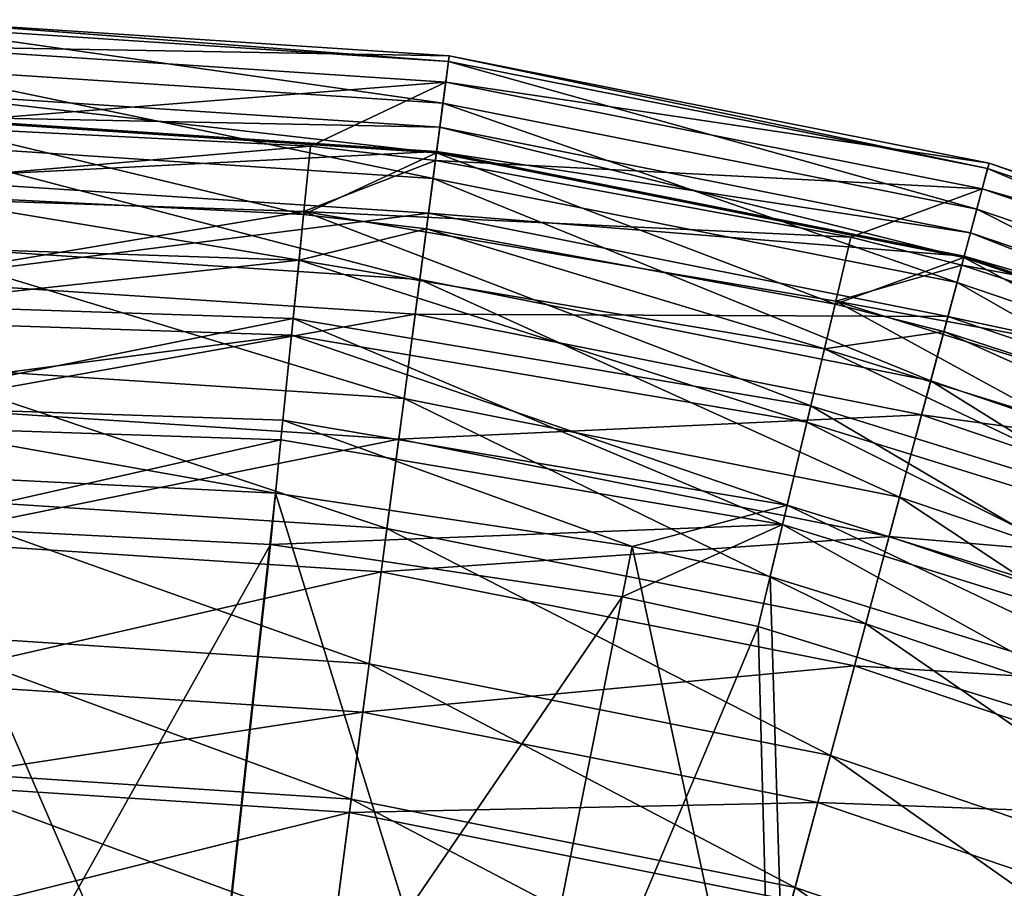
# Model space of a CAD drawing. Header units: millimetres. Extents: x 2 to 352, y 2 to 352.
# Tile 87 of 93: x 182 to 223, y 316 to 352. Entities that reach past the tile are written whole.
import ezdxf

# ---------------------------------------------------------------- set-up
doc = ezdxf.new("R2010")
doc.units = ezdxf.units.MM
doc.header["$LTSCALE"] = 25.4
doc.layers.get('0').update_dxf_attribs({"true_color": 0xff5454})

# ---------------------------------------------------------------- blocks, each defined once
blk = doc.blocks.new('FLOWERPOT-M-9712.STL')
at = {"color": 7, "true_color": 0xffffff}
mesh = blk.add_polyface(dxfattribs=at)
corners = [(176.75, 351.75, 665), (199.561, 350.014, 592.602), (176.75, 351.51, 592.602), (199.592, 350.253, 665)]
mesh.append_faces([[corners[k] for k in face] for face in [(0, 1, 2), (1, 0, 3)]], dxfattribs={"vtx0": -1, "color": 7})
mesh = blk.add_polyface(dxfattribs=at)
corners = [(176.75, 350.643, 679.203), (199.592, 350.253, 665), (176.75, 351.75, 665), (199.448, 349.155, 679.203)]
mesh.append_faces([[corners[k] for k in face] for face in [(0, 1, 2), (1, 0, 3)]], dxfattribs={"vtx0": -1, "color": 7})
mesh = blk.add_polyface(dxfattribs=at)
corners = [(176.75, 351.51, 592.602), (199.333, 348.284, 464.365), (176.75, 349.765, 464.365), (199.561, 350.014, 592.602)]
mesh.append_faces([[corners[k] for k in face] for face in [(0, 1, 2), (1, 0, 3)]], dxfattribs={"vtx0": -1, "color": 7})
mesh = blk.add_polyface(dxfattribs=at)
corners = [(176.75, 347.348, 693.062), (199.448, 349.155, 679.203), (176.75, 350.643, 679.203)]
mesh.append_faces([[corners[k] for k in face] for face in [(0, 1, 2)]], dxfattribs={"color": 7})
mesh = blk.add_polyface(dxfattribs=at)
corners = [(199.448, 349.155, 679.203), (222.043, 345.787, 665), (199.592, 350.253, 665), (221.757, 344.717, 679.203)]
mesh.append_faces([[corners[k] for k in face] for face in [(0, 1, 2), (1, 0, 3)]], dxfattribs={"vtx0": -1, "color": 7})
mesh = blk.add_polyface(dxfattribs=at)
corners = [(199.592, 350.253, 665), (221.981, 345.555, 592.602), (199.561, 350.014, 592.602), (222.043, 345.787, 665)]
mesh.append_faces([[corners[k] for k in face] for face in [(0, 1, 2), (1, 0, 3)]], dxfattribs={"vtx0": -1, "color": 7})
mesh = blk.add_polyface(dxfattribs=at)
corners = [(176.75, 349.765, 464.365), (198.921, 345.152, 354.67), (176.75, 346.606, 354.67), (199.333, 348.284, 464.365)]
mesh.append_faces([[corners[k] for k in face] for face in [(0, 1, 2), (1, 0, 3)]], dxfattribs={"vtx0": -1, "color": 7})
mesh = blk.add_polyface(dxfattribs=at)
corners = [(199.561, 350.014, 592.602), (221.529, 343.869, 464.365), (199.333, 348.284, 464.365), (221.981, 345.555, 592.602)]
mesh.append_faces([[corners[k] for k in face] for face in [(0, 1, 2), (1, 0, 3)]], dxfattribs={"vtx0": -1, "color": 7})
mesh = blk.add_polyface(dxfattribs=at)
corners = [(193.826, 346.491, 693.062), (199.448, 349.155, 679.203), (176.75, 347.348, 693.062)]
mesh.append_faces([[corners[k] for k in face] for face in [(0, 1, 2)]], dxfattribs={"color": 7})
mesh = blk.add_polyface(dxfattribs=at)
corners = [(199.017, 345.888, 693.062), (199.448, 349.155, 679.203), (193.826, 346.491, 693.062)]
mesh.append_faces([[corners[k] for k in face] for face in [(0, 1, 2)]], dxfattribs={"color": 7})
mesh = blk.add_polyface(dxfattribs=at)
corners = [(199.017, 345.888, 693.062), (221.757, 344.717, 679.203), (199.448, 349.155, 679.203)]
mesh.append_faces([[corners[k] for k in face] for face in [(0, 1, 2)]], dxfattribs={"color": 7})
at = {"color": 0}
mesh = blk.add_polyface(dxfattribs=at)
corners = [(199.061, 346.217, 678.738), (176.75, 348.75, 665), (199.201, 347.279, 665), (176.75, 347.679, 678.738)]
mesh.append_faces([[corners[k] for k in face] for face in [(0, 1, 2), (1, 0, 3)]], dxfattribs={"vtx0": -1, "color": 0})
mesh = blk.add_polyface(dxfattribs=at)
corners = [(199.201, 347.279, 665), (176.75, 347.737, 519.272), (199.068, 346.274, 519.272), (176.75, 348.75, 665)]
mesh.append_faces([[corners[k] for k in face] for face in [(0, 1, 2), (1, 0, 3)]], dxfattribs={"vtx0": -1, "color": 0})
at = {"color": 7, "true_color": 0xffffff}
mesh = blk.add_polyface(dxfattribs=at)
corners = [(199.333, 348.284, 464.365), (220.712, 340.818, 354.67), (198.921, 345.152, 354.67), (221.529, 343.869, 464.365)]
mesh.append_faces([[corners[k] for k in face] for face in [(0, 1, 2), (1, 0, 3)]], dxfattribs={"vtx0": -1, "color": 7})
at = {"color": 0}
mesh = blk.add_polyface(dxfattribs=at)
corners = [(199.068, 346.274, 519.272), (176.75, 345.138, 400.342), (198.729, 343.697, 400.342), (176.75, 347.737, 519.272)]
mesh.append_faces([[corners[k] for k in face] for face in [(0, 1, 2), (1, 0, 3)]], dxfattribs={"vtx0": -1, "color": 0})
mesh = blk.add_polyface(dxfattribs=at)
corners = [(176.75, 344.492, 692.144), (176.75, 347.679, 678.738), (193.54, 343.649, 692.144)]
mesh.append_faces([[corners[k] for k in face] for face in [(0, 1, 2)]], dxfattribs={"color": 0})
mesh = blk.add_polyface(dxfattribs=at)
corners = [(193.54, 343.649, 692.144), (176.75, 347.679, 678.738), (199.061, 346.217, 678.738)]
mesh.append_faces([[corners[k] for k in face] for face in [(0, 1, 2)]], dxfattribs={"color": 0})
at = {"color": 7, "true_color": 0xffffff}
mesh = blk.add_polyface(dxfattribs=at)
corners = [(171.141, 344.525, 697.341), (193.826, 346.491, 693.062), (176.75, 347.348, 693.062)]
mesh.append_faces([[corners[k] for k in face] for face in [(0, 1, 2)]], dxfattribs={"color": 7})
at = {"color": 0}
mesh = blk.add_polyface(dxfattribs=at)
corners = [(220.99, 341.855, 678.738), (199.201, 347.279, 665), (221.267, 342.889, 665), (199.061, 346.217, 678.738)]
mesh.append_faces([[corners[k] for k in face] for face in [(0, 1, 2), (1, 0, 3)]], dxfattribs={"vtx0": -1, "color": 0})
mesh = blk.add_polyface(dxfattribs=at)
corners = [(221.267, 342.889, 665), (199.068, 346.274, 519.272), (221.005, 341.91, 519.272), (199.201, 347.279, 665)]
mesh.append_faces([[corners[k] for k in face] for face in [(0, 1, 2), (1, 0, 3)]], dxfattribs={"vtx0": -1, "color": 0})
at = {"color": 7, "true_color": 0xffffff}
mesh = blk.add_polyface(dxfattribs=at)
corners = [(193.553, 343.775, 697.341), (193.826, 346.491, 693.062), (171.141, 344.525, 697.341)]
mesh.append_faces([[corners[k] for k in face] for face in [(0, 1, 2)]], dxfattribs={"color": 7})
mesh = blk.add_polyface(dxfattribs=at)
corners = [(176.75, 346.606, 354.67), (198.367, 340.951, 263.353), (176.75, 342.368, 263.353), (198.921, 345.152, 354.67)]
mesh.append_faces([[corners[k] for k in face] for face in [(0, 1, 2), (1, 0, 3)]], dxfattribs={"vtx0": -1, "color": 7})
mesh = blk.add_polyface(dxfattribs=at)
corners = [(193.553, 343.775, 697.341), (199.017, 345.888, 693.062), (193.826, 346.491, 693.062)]
mesh.append_faces([[corners[k] for k in face] for face in [(0, 1, 2)]], dxfattribs={"color": 7})
at = {"color": 0}
mesh = blk.add_polyface(dxfattribs=at)
corners = [(193.54, 343.649, 692.144), (199.061, 346.217, 678.738), (198.645, 343.057, 692.144)]
mesh.append_faces([[corners[k] for k in face] for face in [(0, 1, 2)]], dxfattribs={"color": 0})
mesh = blk.add_polyface(dxfattribs=at)
corners = [(198.645, 343.057, 692.144), (199.061, 346.217, 678.738), (215.636, 339.922, 692.144)]
mesh.append_faces([[corners[k] for k in face] for face in [(0, 1, 2)]], dxfattribs={"color": 0})
mesh = blk.add_polyface(dxfattribs=at)
corners = [(221.005, 341.91, 519.272), (198.729, 343.697, 400.342), (220.332, 339.4, 400.342), (199.068, 346.274, 519.272)]
mesh.append_faces([[corners[k] for k in face] for face in [(0, 1, 2), (1, 0, 3)]], dxfattribs={"vtx0": -1, "color": 0})
mesh = blk.add_polyface(dxfattribs=at)
corners = [(215.636, 339.922, 692.144), (199.061, 346.217, 678.738), (220.99, 341.855, 678.738)]
mesh.append_faces([[corners[k] for k in face] for face in [(0, 1, 2)]], dxfattribs={"color": 0})
at = {"color": 7, "true_color": 0xffffff}
mesh = blk.add_polyface(dxfattribs=at)
corners = [(193.553, 343.775, 697.341), (216.298, 342.7, 693.062), (199.017, 345.888, 693.062)]
mesh.append_faces([[corners[k] for k in face] for face in [(0, 1, 2)]], dxfattribs={"color": 7})
mesh = blk.add_polyface(dxfattribs=at)
corners = [(216.298, 342.7, 693.062), (221.757, 344.717, 679.203), (199.017, 345.888, 693.062)]
mesh.append_faces([[corners[k] for k in face] for face in [(0, 1, 2)]], dxfattribs={"color": 7})
mesh = blk.add_polyface(dxfattribs=at)
corners = [(221.981, 345.555, 592.602), (242.96, 336.595, 464.365), (221.529, 343.869, 464.365), (243.628, 338.207, 592.602)]
mesh.append_faces([[corners[k] for k in face] for face in [(0, 1, 2), (1, 0, 3)]], dxfattribs={"vtx0": -1, "color": 7})
mesh = blk.add_polyface(dxfattribs=at)
corners = [(221.757, 344.717, 679.203), (243.72, 338.429, 665), (222.043, 345.787, 665), (243.296, 337.406, 679.203)]
mesh.append_faces([[corners[k] for k in face] for face in [(0, 1, 2), (1, 0, 3)]], dxfattribs={"vtx0": -1, "color": 7})
mesh = blk.add_polyface(dxfattribs=at)
corners = [(222.043, 345.787, 665), (243.628, 338.207, 592.602), (221.981, 345.555, 592.602), (243.72, 338.429, 665)]
mesh.append_faces([[corners[k] for k in face] for face in [(0, 1, 2), (1, 0, 3)]], dxfattribs={"vtx0": -1, "color": 7})
at = {"color": 0}
mesh = blk.add_polyface(dxfattribs=at)
corners = [(198.729, 343.697, 400.342), (176.75, 340.904, 292.362), (198.176, 339.5, 292.362), (176.75, 345.138, 400.342)]
mesh.append_faces([[corners[k] for k in face] for face in [(0, 1, 2), (1, 0, 3)]], dxfattribs={"vtx0": -1, "color": 0})
at = {"color": 7, "true_color": 0xffffff}
mesh = blk.add_polyface(dxfattribs=at)
corners = [(198.921, 345.152, 354.67), (219.615, 336.724, 263.353), (198.367, 340.951, 263.353), (220.712, 340.818, 354.67)]
mesh.append_faces([[corners[k] for k in face] for face in [(0, 1, 2), (1, 0, 3)]], dxfattribs={"vtx0": -1, "color": 7})
mesh = blk.add_polyface(dxfattribs=at)
corners = [(171.29, 340.049, 699.729), (193.553, 343.775, 697.341), (171.141, 344.525, 697.341), (193.105, 339.32, 699.729)]
mesh.append_faces([[corners[k] for k in face] for face in [(0, 1, 2), (1, 0, 3)]], dxfattribs={"vtx0": -1, "color": 7})
at = {"color": 0}
mesh = blk.add_polyface(dxfattribs=at)
corners = [(171.209, 342.489, 695.139), (176.75, 344.492, 692.144), (193.349, 341.749, 695.139)]
mesh.append_faces([[corners[k] for k in face] for face in [(0, 1, 2)]], dxfattribs={"color": 0})
mesh = blk.add_polyface(dxfattribs=at)
corners = [(193.349, 341.749, 695.139), (176.75, 344.492, 692.144), (193.54, 343.649, 692.144)]
mesh.append_faces([[corners[k] for k in face] for face in [(0, 1, 2)]], dxfattribs={"color": 0})
at = {"color": 7, "true_color": 0xffffff}
mesh = blk.add_polyface(dxfattribs=at)
corners = [(220.904, 341.535, 693.062), (221.757, 344.717, 679.203), (216.298, 342.7, 693.062)]
mesh.append_faces([[corners[k] for k in face] for face in [(0, 1, 2)]], dxfattribs={"color": 7})
mesh = blk.add_polyface(dxfattribs=at)
corners = [(220.904, 341.535, 693.062), (243.296, 337.406, 679.203), (221.757, 344.717, 679.203)]
mesh.append_faces([[corners[k] for k in face] for face in [(0, 1, 2)]], dxfattribs={"color": 7})
mesh = blk.add_polyface(dxfattribs=at)
corners = [(214.627, 335.689, 699.729), (193.553, 343.775, 697.341), (193.105, 339.32, 699.729), (215.665, 340.045, 697.341)]
mesh.append_faces([[corners[k] for k in face] for face in [(0, 1, 2), (1, 0, 3)]], dxfattribs={"vtx0": -1, "color": 7})
at = {"color": 0}
mesh = blk.add_polyface(dxfattribs=at)
corners = [(193.349, 341.749, 695.139), (193.54, 343.649, 692.144), (198.645, 343.057, 692.144)]
mesh.append_faces([[corners[k] for k in face] for face in [(0, 1, 2)]], dxfattribs={"color": 0})
at = {"color": 7, "true_color": 0xffffff}
mesh = blk.add_polyface(dxfattribs=at)
corners = [(215.665, 340.045, 697.341), (216.298, 342.7, 693.062), (193.553, 343.775, 697.341)]
mesh.append_faces([[corners[k] for k in face] for face in [(0, 1, 2)]], dxfattribs={"color": 7})
at = {"color": 0}
mesh = blk.add_polyface(dxfattribs=at)
corners = [(220.332, 339.4, 400.342), (198.176, 339.5, 292.362), (219.236, 335.31, 292.362), (198.729, 343.697, 400.342)]
mesh.append_faces([[corners[k] for k in face] for face in [(0, 1, 2), (1, 0, 3)]], dxfattribs={"vtx0": -1, "color": 0})
at = {"color": 7, "true_color": 0xffffff}
mesh = blk.add_polyface(dxfattribs=at)
corners = [(221.529, 343.869, 464.365), (241.751, 333.676, 354.67), (220.712, 340.818, 354.67), (242.96, 336.595, 464.365)]
mesh.append_faces([[corners[k] for k in face] for face in [(0, 1, 2), (1, 0, 3)]], dxfattribs={"vtx0": -1, "color": 7})
at = {"color": 0}
mesh = blk.add_polyface(dxfattribs=at)
corners = [(193.349, 341.749, 695.139), (198.645, 343.057, 692.144), (215.193, 338.064, 695.139)]
mesh.append_faces([[corners[k] for k in face] for face in [(0, 1, 2)]], dxfattribs={"color": 0})
mesh = blk.add_polyface(dxfattribs=at)
corners = [(215.193, 338.064, 695.139), (198.645, 343.057, 692.144), (215.636, 339.922, 692.144)]
mesh.append_faces([[corners[k] for k in face] for face in [(0, 1, 2)]], dxfattribs={"color": 0})
at = {"color": 7, "true_color": 0xffffff}
mesh = blk.add_polyface(dxfattribs=at)
corners = [(215.665, 340.045, 697.341), (220.904, 341.535, 693.062), (216.298, 342.7, 693.062)]
mesh.append_faces([[corners[k] for k in face] for face in [(0, 1, 2)]], dxfattribs={"color": 7})
at = {"color": 0}
mesh = blk.add_polyface(dxfattribs=at)
corners = [(242.162, 334.668, 678.738), (221.267, 342.889, 665), (242.572, 335.657, 665), (220.99, 341.855, 678.738)]
mesh.append_faces([[corners[k] for k in face] for face in [(0, 1, 2), (1, 0, 3)]], dxfattribs={"vtx0": -1, "color": 0})
mesh = blk.add_polyface(dxfattribs=at)
corners = [(242.572, 335.657, 665), (221.005, 341.91, 519.272), (242.184, 334.721, 519.272), (221.267, 342.889, 665)]
mesh.append_faces([[corners[k] for k in face] for face in [(0, 1, 2), (1, 0, 3)]], dxfattribs={"vtx0": -1, "color": 0})
mesh = blk.add_polyface(dxfattribs=at)
corners = [(193.349, 341.749, 695.139), (171.313, 339.356, 696.81), (171.209, 342.489, 695.139), (193.035, 338.629, 696.81)]
mesh.append_faces([[corners[k] for k in face] for face in [(0, 1, 2), (1, 0, 3)]], dxfattribs={"vtx0": -1, "color": 0})
at = {"color": 7, "true_color": 0xffffff}
mesh = blk.add_polyface(dxfattribs=at)
corners = [(176.75, 342.368, 263.353), (197.715, 335.998, 189.302), (176.75, 337.372, 189.302), (198.367, 340.951, 263.353)]
mesh.append_faces([[corners[k] for k in face] for face in [(0, 1, 2), (1, 0, 3)]], dxfattribs={"vtx0": -1, "color": 7})
at = {"color": 0}
mesh = blk.add_polyface(dxfattribs=at)
corners = [(242.184, 334.721, 519.272), (220.332, 339.4, 400.342), (241.189, 332.32, 400.342), (221.005, 341.91, 519.272)]
mesh.append_faces([[corners[k] for k in face] for face in [(0, 1, 2), (1, 0, 3)]], dxfattribs={"vtx0": -1, "color": 0})
mesh = blk.add_polyface(dxfattribs=at)
corners = [(193.349, 341.749, 695.139), (214.466, 335.014, 696.81), (193.035, 338.629, 696.81), (215.193, 338.064, 695.139)]
mesh.append_faces([[corners[k] for k in face] for face in [(0, 1, 2), (1, 0, 3)]], dxfattribs={"vtx0": -1, "color": 0})
mesh = blk.add_polyface(dxfattribs=at)
corners = [(215.636, 339.922, 692.144), (220.99, 341.855, 678.738), (220.165, 338.776, 692.144)]
mesh.append_faces([[corners[k] for k in face] for face in [(0, 1, 2)]], dxfattribs={"color": 0})
at = {"color": 7, "true_color": 0xffffff}
mesh = blk.add_polyface(dxfattribs=at)
corners = [(215.665, 340.045, 697.341), (238.064, 335.948, 693.062), (220.904, 341.535, 693.062)]
mesh.append_faces([[corners[k] for k in face] for face in [(0, 1, 2)]], dxfattribs={"color": 7})
at = {"color": 0}
mesh = blk.add_polyface(dxfattribs=at)
corners = [(220.165, 338.776, 692.144), (220.99, 341.855, 678.738), (237.038, 333.283, 692.144)]
mesh.append_faces([[corners[k] for k in face] for face in [(0, 1, 2)]], dxfattribs={"color": 0})
at = {"color": 7, "true_color": 0xffffff}
mesh = blk.add_polyface(dxfattribs=at)
corners = [(238.064, 335.948, 693.062), (243.296, 337.406, 679.203), (220.904, 341.535, 693.062)]
mesh.append_faces([[corners[k] for k in face] for face in [(0, 1, 2)]], dxfattribs={"color": 7})
at = {"color": 0}
mesh = blk.add_polyface(dxfattribs=at)
corners = [(237.038, 333.283, 692.144), (220.99, 341.855, 678.738), (242.162, 334.668, 678.738)]
mesh.append_faces([[corners[k] for k in face] for face in [(0, 1, 2)]], dxfattribs={"color": 0})
mesh = blk.add_polyface(dxfattribs=at)
corners = [(198.176, 339.5, 292.362), (176.75, 335.667, 206.28), (197.493, 334.308, 206.28), (176.75, 340.904, 292.362)]
mesh.append_faces([[corners[k] for k in face] for face in [(0, 1, 2), (1, 0, 3)]], dxfattribs={"vtx0": -1, "color": 0})
at = {"color": 7, "true_color": 0xffffff}
mesh = blk.add_polyface(dxfattribs=at)
corners = [(198.367, 340.951, 263.353), (218.322, 331.899, 189.302), (197.715, 335.998, 189.302), (219.615, 336.724, 263.353)]
mesh.append_faces([[corners[k] for k in face] for face in [(0, 1, 2), (1, 0, 3)]], dxfattribs={"vtx0": -1, "color": 7})
mesh = blk.add_polyface(dxfattribs=at)
corners = [(220.712, 340.818, 354.67), (240.129, 329.761, 263.353), (219.615, 336.724, 263.353), (241.751, 333.676, 354.67)]
mesh.append_faces([[corners[k] for k in face] for face in [(0, 1, 2), (1, 0, 3)]], dxfattribs={"vtx0": -1, "color": 7})
mesh = blk.add_polyface(dxfattribs=at)
corners = [(171.46, 334.978, 699.611), (193.105, 339.32, 699.729), (171.29, 340.049, 699.729), (192.597, 334.271, 699.611)]
mesh.append_faces([[corners[k] for k in face] for face in [(0, 1, 2), (1, 0, 3)]], dxfattribs={"vtx0": -1, "color": 7})
mesh = blk.add_polyface(dxfattribs=at)
corners = [(235.474, 329.223, 699.729), (215.665, 340.045, 697.341), (214.627, 335.689, 699.729), (237.083, 333.402, 697.341)]
mesh.append_faces([[corners[k] for k in face] for face in [(0, 1, 2), (1, 0, 3)]], dxfattribs={"vtx0": -1, "color": 7})
at = {"color": 0}
mesh = blk.add_polyface(dxfattribs=at)
corners = [(215.193, 338.064, 695.139), (215.636, 339.922, 692.144), (220.165, 338.776, 692.144)]
mesh.append_faces([[corners[k] for k in face] for face in [(0, 1, 2)]], dxfattribs={"color": 0})
at = {"color": 7, "true_color": 0xffffff}
mesh = blk.add_polyface(dxfattribs=at)
corners = [(237.083, 333.402, 697.341), (238.064, 335.948, 693.062), (215.665, 340.045, 697.341)]
mesh.append_faces([[corners[k] for k in face] for face in [(0, 1, 2)]], dxfattribs={"color": 7})
at = {"color": 0}
mesh = blk.add_polyface(dxfattribs=at)
corners = [(219.236, 335.31, 292.362), (197.493, 334.308, 206.28), (217.881, 330.252, 206.28), (198.176, 339.5, 292.362)]
mesh.append_faces([[corners[k] for k in face] for face in [(0, 1, 2), (1, 0, 3)]], dxfattribs={"vtx0": -1, "color": 0})
mesh = blk.add_polyface(dxfattribs=at)
corners = [(193.035, 338.629, 696.81), (171.432, 335.806, 696.728), (171.313, 339.356, 696.81), (192.68, 335.096, 696.728)]
mesh.append_faces([[corners[k] for k in face] for face in [(0, 1, 2), (1, 0, 3)]], dxfattribs={"vtx0": -1, "color": 0})
at = {"color": 7, "true_color": 0xffffff}
mesh = blk.add_polyface(dxfattribs=at)
corners = [(213.451, 330.754, 699.611), (193.105, 339.32, 699.729), (192.597, 334.271, 699.611), (214.627, 335.689, 699.729)]
mesh.append_faces([[corners[k] for k in face] for face in [(0, 1, 2), (1, 0, 3)]], dxfattribs={"vtx0": -1, "color": 7})
at = {"color": 0}
mesh = blk.add_polyface(dxfattribs=at)
corners = [(241.189, 332.32, 400.342), (219.236, 335.31, 292.362), (239.569, 328.408, 292.362), (220.332, 339.4, 400.342)]
mesh.append_faces([[corners[k] for k in face] for face in [(0, 1, 2), (1, 0, 3)]], dxfattribs={"vtx0": -1, "color": 0})
mesh = blk.add_polyface(dxfattribs=at)
corners = [(193.035, 338.629, 696.81), (213.643, 331.56, 696.728), (192.68, 335.096, 696.728), (214.466, 335.014, 696.81)]
mesh.append_faces([[corners[k] for k in face] for face in [(0, 1, 2), (1, 0, 3)]], dxfattribs={"vtx0": -1, "color": 0})
mesh = blk.add_polyface(dxfattribs=at)
corners = [(215.193, 338.064, 695.139), (220.165, 338.776, 692.144), (236.351, 331.501, 695.139)]
mesh.append_faces([[corners[k] for k in face] for face in [(0, 1, 2)]], dxfattribs={"color": 0})
mesh = blk.add_polyface(dxfattribs=at)
corners = [(236.351, 331.501, 695.139), (220.165, 338.776, 692.144), (237.038, 333.283, 692.144)]
mesh.append_faces([[corners[k] for k in face] for face in [(0, 1, 2)]], dxfattribs={"color": 0})
mesh = blk.add_polyface(dxfattribs=at)
corners = [(215.193, 338.064, 695.139), (235.224, 328.575, 696.81), (214.466, 335.014, 696.81), (236.351, 331.501, 695.139)]
mesh.append_faces([[corners[k] for k in face] for face in [(0, 1, 2), (1, 0, 3)]], dxfattribs={"vtx0": -1, "color": 0})
at = {"color": 7, "true_color": 0xffffff}
mesh = blk.add_polyface(dxfattribs=at)
corners = [(176.75, 337.372, 189.302), (197.003, 330.583, 130.808), (176.75, 331.911, 130.808), (197.715, 335.998, 189.302)]
mesh.append_faces([[corners[k] for k in face] for face in [(0, 1, 2), (1, 0, 3)]], dxfattribs={"vtx0": -1, "color": 7})
mesh = blk.add_polyface(dxfattribs=at)
corners = [(219.615, 336.724, 263.353), (238.217, 325.146, 189.302), (218.322, 331.899, 189.302), (240.129, 329.761, 263.353)]
mesh.append_faces([[corners[k] for k in face] for face in [(0, 1, 2), (1, 0, 3)]], dxfattribs={"vtx0": -1, "color": 7})
at = {"color": 0}
mesh = blk.add_polyface(dxfattribs=at)
corners = [(192.68, 335.096, 696.728), (192.374, 332.057, 694.912), (171.432, 335.806, 696.728)]
mesh.append_faces([[corners[k] for k in face] for face in [(0, 1, 2)]], dxfattribs={"color": 0})
mesh = blk.add_polyface(dxfattribs=at)
corners = [(192.374, 332.057, 694.912), (176.75, 332.841, 694.912), (171.432, 335.806, 696.728)]
mesh.append_faces([[corners[k] for k in face] for face in [(0, 1, 2)]], dxfattribs={"color": 0})
at = {"color": 7, "true_color": 0xffffff}
mesh = blk.add_polyface(dxfattribs=at)
corners = [(197.715, 335.998, 189.302), (216.909, 326.624, 130.808), (197.003, 330.583, 130.808), (218.322, 331.899, 189.302)]
mesh.append_faces([[corners[k] for k in face] for face in [(0, 1, 2), (1, 0, 3)]], dxfattribs={"vtx0": -1, "color": 7})
at = {"color": 0}
mesh = blk.add_polyface(dxfattribs=at)
corners = [(197.493, 334.308, 206.28), (176.75, 330.105, 142.268), (196.767, 328.793, 142.268), (176.75, 335.667, 206.28)]
mesh.append_faces([[corners[k] for k in face] for face in [(0, 1, 2), (1, 0, 3)]], dxfattribs={"vtx0": -1, "color": 0})
at = {"color": 7, "true_color": 0xffffff}
mesh = blk.add_polyface(dxfattribs=at)
corners = [(233.65, 324.488, 699.611), (214.627, 335.689, 699.729), (213.451, 330.754, 699.611), (235.474, 329.223, 699.729)]
mesh.append_faces([[corners[k] for k in face] for face in [(0, 1, 2), (1, 0, 3)]], dxfattribs={"vtx0": -1, "color": 7})
at = {"color": 0}
mesh = blk.add_polyface(dxfattribs=at)
corners = [(239.569, 328.408, 292.362), (217.881, 330.252, 206.28), (237.565, 323.57, 206.28), (219.236, 335.31, 292.362)]
mesh.append_faces([[corners[k] for k in face] for face in [(0, 1, 2), (1, 0, 3)]], dxfattribs={"vtx0": -1, "color": 0})
at = {"color": 7, "true_color": 0xffffff}
mesh = blk.add_polyface(dxfattribs=at)
corners = [(192.597, 334.271, 699.611), (171.46, 334.978, 699.611), (176.75, 330.704, 697.018)]
mesh.append_faces([[corners[k] for k in face] for face in [(0, 1, 2)]], dxfattribs={"color": 7})
at = {"color": 0}
mesh = blk.add_polyface(dxfattribs=at)
corners = [(207.202, 329.842, 694.912), (192.374, 332.057, 694.912), (192.68, 335.096, 696.728)]
mesh.append_faces([[corners[k] for k in face] for face in [(0, 1, 2)]], dxfattribs={"color": 0})
mesh = blk.add_polyface(dxfattribs=at)
corners = [(213.643, 331.56, 696.728), (207.202, 329.842, 694.912), (192.68, 335.096, 696.728)]
mesh.append_faces([[corners[k] for k in face] for face in [(0, 1, 2)]], dxfattribs={"color": 0})
mesh = blk.add_polyface(dxfattribs=at)
corners = [(214.466, 335.014, 696.81), (233.948, 325.261, 696.728), (213.643, 331.56, 696.728), (235.224, 328.575, 696.81)]
mesh.append_faces([[corners[k] for k in face] for face in [(0, 1, 2), (1, 0, 3)]], dxfattribs={"vtx0": -1, "color": 0})
at = {"color": 7, "true_color": 0xffffff}
mesh = blk.add_polyface(dxfattribs=at)
corners = [(192.597, 334.271, 699.611), (176.75, 330.704, 697.018), (192.16, 329.931, 697.018)]
mesh.append_faces([[corners[k] for k in face] for face in [(0, 1, 2)]], dxfattribs={"color": 7})
mesh = blk.add_polyface(dxfattribs=at)
corners = [(213.451, 330.754, 699.611), (192.597, 334.271, 699.611), (192.16, 329.931, 697.018)]
mesh.append_faces([[corners[k] for k in face] for face in [(0, 1, 2)]], dxfattribs={"color": 7})
at = {"color": 0}
mesh = blk.add_polyface(dxfattribs=at)
corners = [(217.881, 330.252, 206.28), (196.767, 328.793, 142.268), (216.441, 324.88, 142.268), (197.493, 334.308, 206.28)]
mesh.append_faces([[corners[k] for k in face] for face in [(0, 1, 2), (1, 0, 3)]], dxfattribs={"vtx0": -1, "color": 0})
mesh = blk.add_polyface(dxfattribs=at)
corners = [(176.75, 332.841, 694.912), (189.275, 303.921, 666.178), (176.75, 304.536, 666.178), (192.374, 332.057, 694.912)]
mesh.append_faces([[corners[k] for k in face] for face in [(0, 1, 2), (1, 0, 3)]], dxfattribs={"vtx0": -1, "color": 0})
mesh = blk.add_polyface(dxfattribs=at)
corners = [(192.374, 332.057, 694.912), (201.68, 302.08, 666.178), (189.275, 303.921, 666.178), (207.202, 329.842, 694.912)]
mesh.append_faces([[corners[k] for k in face] for face in [(0, 1, 2), (1, 0, 3)]], dxfattribs={"vtx0": -1, "color": 0})
at = {"color": 7, "true_color": 0xffffff}
mesh = blk.add_polyface(dxfattribs=at)
corners = [(176.75, 331.911, 130.808), (196.262, 324.959, 85.852), (176.75, 326.238, 85.852), (197.003, 330.583, 130.808)]
mesh.append_faces([[corners[k] for k in face] for face in [(0, 1, 2), (1, 0, 3)]], dxfattribs={"vtx0": -1, "color": 7})
mesh = blk.add_polyface(dxfattribs=at)
corners = [(218.322, 331.899, 189.302), (236.127, 320.1, 130.808), (216.909, 326.624, 130.808), (238.217, 325.146, 189.302)]
mesh.append_faces([[corners[k] for k in face] for face in [(0, 1, 2), (1, 0, 3)]], dxfattribs={"vtx0": -1, "color": 7})
at = {"color": 0}
mesh = blk.add_polyface(dxfattribs=at)
corners = [(213.643, 331.56, 696.728), (212.935, 328.589, 694.912), (207.202, 329.842, 694.912)]
mesh.append_faces([[corners[k] for k in face] for face in [(0, 1, 2)]], dxfattribs={"color": 0})
mesh = blk.add_polyface(dxfattribs=at)
corners = [(213.643, 331.56, 696.728), (232.85, 322.411, 694.912), (212.935, 328.589, 694.912), (233.948, 325.261, 696.728)]
mesh.append_faces([[corners[k] for k in face] for face in [(0, 1, 2), (1, 0, 3)]], dxfattribs={"vtx0": -1, "color": 0})
at = {"color": 7, "true_color": 0xffffff}
mesh = blk.add_polyface(dxfattribs=at)
corners = [(192.16, 329.931, 697.018), (176.75, 302.398, 668.283), (189.066, 301.793, 668.283), (176.75, 330.704, 697.018)]
mesh.append_faces([[corners[k] for k in face] for face in [(0, 1, 2), (1, 0, 3)]], dxfattribs={"vtx0": -1, "color": 7})
mesh = blk.add_polyface(dxfattribs=at)
corners = [(213.451, 330.754, 699.611), (192.16, 329.931, 697.018), (206.785, 327.746, 697.018)]
mesh.append_faces([[corners[k] for k in face] for face in [(0, 1, 2)]], dxfattribs={"color": 7})
mesh = blk.add_polyface(dxfattribs=at)
corners = [(197.003, 330.583, 130.808), (215.44, 321.144, 85.852), (196.262, 324.959, 85.852), (216.909, 326.624, 130.808)]
mesh.append_faces([[corners[k] for k in face] for face in [(0, 1, 2), (1, 0, 3)]], dxfattribs={"vtx0": -1, "color": 7})
mesh = blk.add_polyface(dxfattribs=at)
corners = [(213.451, 330.754, 699.611), (206.785, 327.746, 697.018), (212.44, 326.51, 697.018)]
mesh.append_faces([[corners[k] for k in face] for face in [(0, 1, 2)]], dxfattribs={"color": 7})
mesh = blk.add_polyface(dxfattribs=at)
corners = [(232.082, 320.417, 697.018), (213.451, 330.754, 699.611), (212.44, 326.51, 697.018), (233.65, 324.488, 699.611)]
mesh.append_faces([[corners[k] for k in face] for face in [(0, 1, 2), (1, 0, 3)]], dxfattribs={"vtx0": -1, "color": 7})
at = {"color": 0}
mesh = blk.add_polyface(dxfattribs=at)
corners = [(196.767, 328.793, 142.268), (176.75, 324.216, 92.898), (195.998, 322.954, 92.898), (176.75, 330.105, 142.268)]
mesh.append_faces([[corners[k] for k in face] for face in [(0, 1, 2), (1, 0, 3)]], dxfattribs={"vtx0": -1, "color": 0})
mesh = blk.add_polyface(dxfattribs=at)
corners = [(237.565, 323.57, 206.28), (216.441, 324.88, 142.268), (235.437, 318.432, 142.268), (217.881, 330.252, 206.28)]
mesh.append_faces([[corners[k] for k in face] for face in [(0, 1, 2), (1, 0, 3)]], dxfattribs={"vtx0": -1, "color": 0})
at = {"color": 7, "true_color": 0xffffff}
mesh = blk.add_polyface(dxfattribs=at)
corners = [(206.785, 327.746, 697.018), (189.066, 301.793, 668.283), (201.263, 299.984, 668.283), (192.16, 329.931, 697.018)]
mesh.append_faces([[corners[k] for k in face] for face in [(0, 1, 2), (1, 0, 3)]], dxfattribs={"vtx0": -1, "color": 7})
at = {"color": 0}
mesh = blk.add_polyface(dxfattribs=at)
corners = [(213.844, 299.033, 666.178), (201.68, 302.08, 666.178), (207.202, 329.842, 694.912)]
mesh.append_faces([[corners[k] for k in face] for face in [(0, 1, 2)]], dxfattribs={"color": 0})
mesh = blk.add_polyface(dxfattribs=at)
corners = [(213.844, 299.033, 666.178), (207.202, 329.842, 694.912), (212.935, 328.589, 694.912)]
mesh.append_faces([[corners[k] for k in face] for face in [(0, 1, 2)]], dxfattribs={"color": 0})
mesh = blk.add_polyface(dxfattribs=at)
corners = [(216.441, 324.88, 142.268), (195.998, 322.954, 92.898), (214.917, 319.191, 92.898), (196.767, 328.793, 142.268)]
mesh.append_faces([[corners[k] for k in face] for face in [(0, 1, 2), (1, 0, 3)]], dxfattribs={"vtx0": -1, "color": 0})
mesh = blk.add_polyface(dxfattribs=at)
corners = [(232.85, 322.411, 694.912), (213.844, 299.033, 666.178), (212.935, 328.589, 694.912)]
mesh.append_faces([[corners[k] for k in face] for face in [(0, 1, 2)]], dxfattribs={"color": 0})
at = {"color": 7, "true_color": 0xffffff}
mesh = blk.add_polyface(dxfattribs=at)
corners = [(212.44, 326.51, 697.018), (206.785, 327.746, 697.018), (201.263, 299.984, 668.283)]
mesh.append_faces([[corners[k] for k in face] for face in [(0, 1, 2)]], dxfattribs={"color": 7})
mesh = blk.add_polyface(dxfattribs=at)
corners = [(213.224, 296.988, 668.283), (212.44, 326.51, 697.018), (201.263, 299.984, 668.283)]
mesh.append_faces([[corners[k] for k in face] for face in [(0, 1, 2)]], dxfattribs={"color": 7})
mesh = blk.add_polyface(dxfattribs=at)
corners = [(232.082, 320.417, 697.018), (212.44, 326.51, 697.018), (213.224, 296.988, 668.283)]
mesh.append_faces([[corners[k] for k in face] for face in [(0, 1, 2)]], dxfattribs={"color": 7})
mesh = blk.add_polyface(dxfattribs=at)
corners = [(216.909, 326.624, 130.808), (233.956, 314.859, 85.852), (215.44, 321.144, 85.852), (236.127, 320.1, 130.808)]
mesh.append_faces([[corners[k] for k in face] for face in [(0, 1, 2), (1, 0, 3)]], dxfattribs={"vtx0": -1, "color": 7})
mesh = blk.add_polyface(dxfattribs=at)
corners = [(176.75, 326.238, 85.852), (195.522, 319.335, 52.303), (176.75, 320.565, 52.303), (196.262, 324.959, 85.852)]
mesh.append_faces([[corners[k] for k in face] for face in [(0, 1, 2), (1, 0, 3)]], dxfattribs={"vtx0": -1, "color": 7})
mesh = blk.add_polyface(dxfattribs=at)
corners = [(196.262, 324.959, 85.852), (213.972, 315.665, 52.303), (195.522, 319.335, 52.303), (215.44, 321.144, 85.852)]
mesh.append_faces([[corners[k] for k in face] for face in [(0, 1, 2), (1, 0, 3)]], dxfattribs={"vtx0": -1, "color": 7})
at = {"color": 0}
mesh = blk.add_polyface(dxfattribs=at)
corners = [(235.437, 318.432, 142.268), (214.917, 319.191, 92.898), (233.183, 312.99, 92.898), (216.441, 324.88, 142.268)]
mesh.append_faces([[corners[k] for k in face] for face in [(0, 1, 2), (1, 0, 3)]], dxfattribs={"vtx0": -1, "color": 0})
mesh = blk.add_polyface(dxfattribs=at)
corners = [(195.998, 322.954, 92.898), (176.75, 320.001, 65.777), (195.448, 318.776, 65.777), (176.75, 324.216, 92.898)]
mesh.append_faces([[corners[k] for k in face] for face in [(0, 1, 2), (1, 0, 3)]], dxfattribs={"vtx0": -1, "color": 0})
mesh = blk.add_polyface(dxfattribs=at)
corners = [(214.917, 319.191, 92.898), (195.448, 318.776, 65.777), (213.826, 315.12, 65.777), (195.998, 322.954, 92.898)]
mesh.append_faces([[corners[k] for k in face] for face in [(0, 1, 2), (1, 0, 3)]], dxfattribs={"vtx0": -1, "color": 0})
mesh = blk.add_polyface(dxfattribs=at)
corners = [(232.85, 322.411, 694.912), (225.652, 294.809, 666.178), (213.844, 299.033, 666.178)]
mesh.append_faces([[corners[k] for k in face] for face in [(0, 1, 2)]], dxfattribs={"color": 0})
at = {"color": 7, "true_color": 0xffffff}
mesh = blk.add_polyface(dxfattribs=at)
corners = [(215.44, 321.144, 85.852), (231.786, 309.618, 52.303), (213.972, 315.665, 52.303), (233.956, 314.859, 85.852)]
mesh.append_faces([[corners[k] for k in face] for face in [(0, 1, 2), (1, 0, 3)]], dxfattribs={"vtx0": -1, "color": 7})
mesh = blk.add_polyface(dxfattribs=at)
corners = [(176.75, 320.565, 52.303), (194.809, 313.919, 28.234), (176.75, 315.103, 28.234), (195.522, 319.335, 52.303)]
mesh.append_faces([[corners[k] for k in face] for face in [(0, 1, 2), (1, 0, 3)]], dxfattribs={"vtx0": -1, "color": 7})
mesh = blk.add_polyface(dxfattribs=at)
corners = [(232.082, 320.417, 697.018), (213.224, 296.988, 668.283), (224.833, 292.834, 668.283)]
mesh.append_faces([[corners[k] for k in face] for face in [(0, 1, 2)]], dxfattribs={"color": 7})
at = {"color": 0}
mesh = blk.add_polyface(dxfattribs=at)
corners = [(195.448, 318.776, 65.777), (176.75, 314.116, 36.628), (194.68, 312.941, 36.628), (176.75, 320.001, 65.777)]
mesh.append_faces([[corners[k] for k in face] for face in [(0, 1, 2), (1, 0, 3)]], dxfattribs={"vtx0": -1, "color": 0})
at = {"color": 7, "true_color": 0xffffff}
mesh = blk.add_polyface(dxfattribs=at)
corners = [(195.522, 319.335, 52.303), (212.558, 310.389, 28.234), (194.809, 313.919, 28.234), (213.972, 315.665, 52.303)]
mesh.append_faces([[corners[k] for k in face] for face in [(0, 1, 2), (1, 0, 3)]], dxfattribs={"vtx0": -1, "color": 7})
at = {"color": 0}
mesh = blk.add_polyface(dxfattribs=at)
corners = [(233.183, 312.99, 92.898), (213.826, 315.12, 65.777), (231.57, 309.097, 65.777), (214.917, 319.191, 92.898)]
mesh.append_faces([[corners[k] for k in face] for face in [(0, 1, 2), (1, 0, 3)]], dxfattribs={"vtx0": -1, "color": 0})
mesh = blk.add_polyface(dxfattribs=at)
corners = [(213.826, 315.12, 65.777), (194.68, 312.941, 36.628), (212.303, 309.435, 36.628), (195.448, 318.776, 65.777)]
mesh.append_faces([[corners[k] for k in face] for face in [(0, 1, 2), (1, 0, 3)]], dxfattribs={"vtx0": -1, "color": 0})
at = {"color": 7, "true_color": 0xffffff}
mesh = blk.add_polyface(dxfattribs=at)
corners = [(213.972, 315.665, 52.303), (229.695, 304.572, 28.234), (212.558, 310.389, 28.234), (231.786, 309.618, 52.303)]
mesh.append_faces([[corners[k] for k in face] for face in [(0, 1, 2), (1, 0, 3)]], dxfattribs={"vtx0": -1, "color": 7})

msp = doc.modelspace()

# ---------------------------------------------------------------- block references
at = {"color": 7, "true_color": 0xffffff}
msp.add_blockref('FLOWERPOT-M-9712.STL', (0, 0), dxfattribs=at)

doc.saveas('drawing.dxf')
